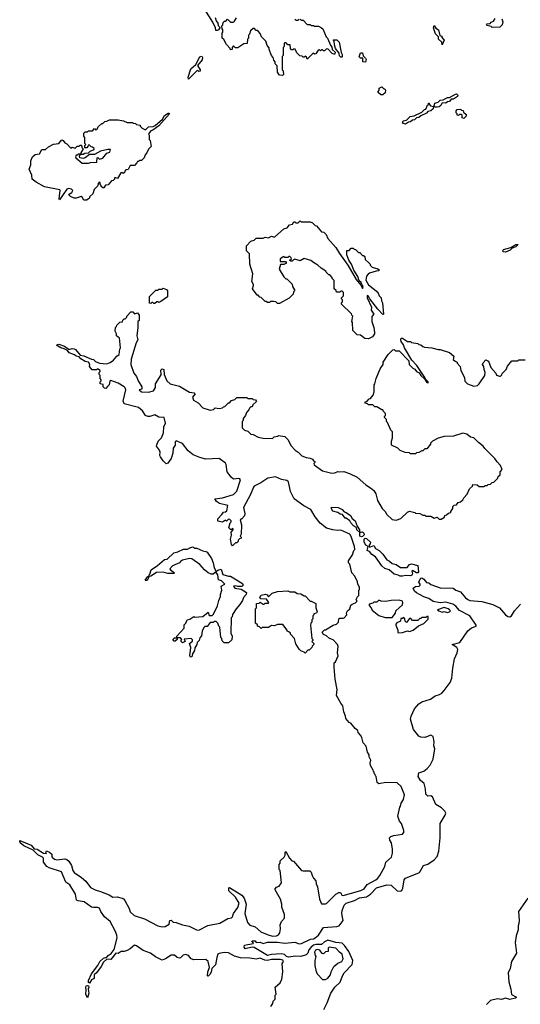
# Model space of a CAD drawing. Extents: x 2673034 to 2765626, y 830478 to 954748.
# Tile 27 of 126: x 2693253 to 2698149, y 860766 to 870396. Entities that reach past the tile are written whole.
import ezdxf

# ---------------------------------------------------------------- set-up
doc = ezdxf.new("R2010")
doc.units = 0

msp = doc.modelspace()

# ---------------------------------------------------------------- linework, layer by layer
at = {"layer": '0CON05XD'}
for points in [[(2695165.8, 870415.8), (2695174.4, 870384.4), (2695190.8, 870360.8), (2695195, 870337.5), (2695207.5, 870325), (2695210, 870315), (2695196.7, 870295), (2695185, 870288.6), (2695170.9, 870290.9), (2695168.6, 870315), (2695140.6, 870370.6), (2695065.3, 870495.3)], [(2695995, 870400), (2696005, 870390), (2696025, 870390), (2696065, 870350), (2696095, 870350), (2696105, 870340), (2696125, 870340), (2696133.3, 870333.3), (2696175, 870331.2), (2696205.8, 870315.8), (2696216.2, 870305), (2696249.3, 870229.3), (2696262.5, 870215), (2696292.5, 870145), (2696307, 870127), (2696310, 870105), (2696339.3, 870079.3), (2696335, 870060), (2696325, 870057.5), (2696310, 870065), (2696265, 870110), (2696251.7, 870108.3), (2696235, 870090), (2696225, 870090), (2696215, 870100), (2696205, 870100), (2696195, 870090), (2696185, 870100), (2696171.7, 870098.3), (2696148.3, 870061.7), (2696135, 870060), (2696121.7, 870068.3), (2696065, 870010), (2696058.3, 870028.3), (2696045, 870040), (2696035, 870030), (2696025, 870030), (2696015, 870040), (2695991.7, 870041.7), (2695961.7, 870071.7), (2695948.3, 870108.3), (2695935, 870110), (2695925, 870100), (2695911.7, 870101.7), (2695900, 870115), (2695898.3, 870148.3), (2695875, 870150), (2695858.3, 870168.3), (2695845, 870170), (2695840, 870165), (2695840, 870135), (2695830, 870125), (2695830, 870045), (2695820, 870035), (2695820, 869905), (2695830, 869895), (2695831.7, 869858.3), (2695821.7, 869848.3), (2695793, 869853), (2695773, 869883), (2695770, 869945), (2695750, 869965), (2695750, 869985), (2695738.3, 869998.3), (2695732.5, 870025), (2695716.7, 870045), (2695692.5, 870105), (2695691.7, 870121.7), (2695673.3, 870143.3), (2695660, 870185), (2695616.4, 870226.4), (2695605, 870260), (2695589.3, 870279.3), (2695575, 870290), (2695565, 870290), (2695548.3, 870308.3), (2695535, 870310), (2695511.7, 870288.3), (2695500, 870255), (2695490, 870245), (2695490, 870215), (2695480, 870205), (2695478.3, 870161.7), (2695445, 870160), (2695385, 870120), (2695365, 870120), (2695345, 870140), (2695330, 870125), (2695330, 870105), (2695315, 870100), (2695310, 870115), (2695275, 870152.5), (2695250.7, 870200.7), (2695234.2, 870215), (2695232.5, 870265), (2695240, 870275), (2695240, 870295), (2695232.5, 870305), (2695230, 870335), (2695240, 870345), (2695241.7, 870368.3), (2695255, 870380), (2695268.3, 870381.7), (2695285, 870400), (2695315, 870370), (2695345, 870370), (2695355, 870380), (2695372.5, 870415)], [(2697966.7, 870405), (2697977.5, 870375), (2697970, 870345), (2697947, 870323), (2697875, 870320), (2697865, 870330), (2697825, 870337.5), (2697817.5, 870345), (2697824, 870356), (2697852.5, 870357.5), (2697865, 870372.5), (2697887.7, 870382.3), (2697903.6, 870406.4)], [(2695945, 870400), (2695955, 870390), (2695975, 870390), (2695985, 870400)], [(2697385, 870150), (2697380, 870175), (2697350, 870205), (2697348.3, 870228.3), (2697318.3, 870258.3), (2697300, 870315), (2697305, 870340), (2697321.7, 870311.7), (2697350, 870295), (2697361.7, 870241.7), (2697380, 870235), (2697381.7, 870221.7), (2697402.5, 870195), (2697385, 870150)], [(2696405, 870030), (2696395, 870030), (2696381.7, 870041.7), (2696376.7, 870066.7), (2696343, 870113), (2696330.7, 870150.7), (2696330, 870185), (2696320, 870195), (2696325, 870200), (2696355, 870200), (2696377, 870177), (2696397.5, 870075), (2696407.5, 870055), (2696405, 870030)], [(2694905, 869812.5), (2694899.2, 869835), (2694926, 869914), (2694974.1, 869955.9), (2695015, 870032), (2695035, 870040), (2695042.2, 870025), (2695037.8, 870002.2), (2694993.3, 869946.7), (2695017.5, 869905), (2695017, 869893), (2695005, 869890), (2694995, 869900), (2694985, 869896.7), (2694905, 869812.5)], [(2696635, 869980), (2696610, 869985), (2696608.3, 870018.3), (2696585, 870020), (2696571.7, 870031.7), (2696585, 870070), (2696605, 870070), (2696612.5, 870042.5), (2696635, 870020), (2696640, 870005), (2696635, 869980)], [(2696805, 869660), (2696785, 869660), (2696760, 869685), (2696760, 869695), (2696770, 869705), (2696770, 869725), (2696795, 869740), (2696815, 869720), (2696825, 869720), (2696830, 869705), (2696828.3, 869681.7), (2696805, 869660)], [(2697335, 869538.6), (2697311.7, 869541.7), (2697306.7, 869555), (2697311.7, 869578.3), (2697345, 869590), (2697365, 869610), (2697395, 869612.5), (2697435, 869633.3), (2697456.7, 869633.3), (2697515, 869666.7), (2697525, 869670), (2697538.8, 869658.8), (2697535, 869643.8), (2697495, 869618.8), (2697471.2, 869618.8), (2697455, 869596.7), (2697435, 869593.3), (2697420.7, 869579.3), (2697385, 869582.5), (2697370, 869555), (2697355, 869544), (2697335, 869538.6)], [(2697025, 869374), (2696997.5, 869385), (2697003.6, 869406.4), (2697036, 869414), (2697071.7, 869448.3), (2697110, 869455), (2697185, 869492.5), (2697211.7, 869518.3), (2697225, 869520), (2697241.7, 869558.3), (2697250, 869565), (2697251.7, 869578.3), (2697258.3, 869578.3), (2697260, 869565), (2697271.7, 869551.7), (2697298.3, 869548.3), (2697296.2, 869525), (2697272.5, 869505), (2697245, 869497.5), (2697230, 869480), (2697175, 869456.7), (2697155, 869438.8), (2697134.1, 869435.9), (2697115, 869416), (2697095, 869412), (2697075, 869396), (2697055, 869394), (2697025, 869374)], [(2693879.5, 868629.5), (2693865, 868660), (2693855, 868667.5), (2693805, 868650), (2693785, 868650), (2693750, 868665), (2693730, 868685), (2693763, 868707), (2693772.5, 868725), (2693758.3, 868738.3), (2693735, 868746.2), (2693715, 868737.5), (2693644.1, 868634.1), (2693640, 868645), (2693650, 868725), (2693645, 868732.5), (2693495, 868762.5), (2693415, 868807.5), (2693376.4, 868836.4), (2693372.5, 868875), (2693347.5, 868935), (2693362.5, 868975), (2693362.5, 869015), (2693380, 869055), (2693403, 869077), (2693446.4, 869083.6), (2693470, 869125), (2693505, 869127.5), (2693535, 869152.5), (2693585, 869177.5), (2693635, 869183.3), (2693665, 869220), (2693680, 869215), (2693695, 869190), (2693715, 869180), (2693755, 869140), (2693765, 869150), (2693795, 869140), (2693815, 869160), (2693835, 869160), (2693845, 869170), (2693858.3, 869168.3), (2693860, 869145), (2693870, 869135), (2693870, 869125), (2693850, 869095), (2693850, 869080), (2693875, 869080), (2693890.7, 869089.3), (2693926.7, 869093.3), (2693941.2, 869108.8), (2693980, 869125), (2693980, 869135), (2693965, 869150), (2693951.7, 869151.7), (2693935, 869170), (2693921.7, 869168.3), (2693920, 869155), (2693908.3, 869141.7), (2693891.7, 869141.7), (2693890, 869165), (2693900, 869175), (2693890, 869185), (2693890, 869245), (2693880, 869255), (2693880, 869285), (2693895, 869300), (2693915, 869300), (2693925, 869310), (2693965, 869310), (2693985, 869330), (2693995, 869320), (2694008.3, 869321.7), (2694025, 869350), (2694055, 869380), (2694065, 869380), (2694085, 869400), (2694107, 869403), (2694130, 869415), (2694215, 869417.5), (2694267, 869407), (2694305, 869390), (2694355, 869390), (2694363, 869383), (2694385, 869380), (2694395, 869370), (2694430, 869365), (2694430, 869355), (2694450, 869335), (2694485, 869320), (2694513, 869347), (2694559.3, 869350.7), (2694578.8, 869361.2), (2694648.3, 869421.7), (2694669.7, 869460.3), (2694705, 869481.2), (2694715, 869482.5), (2694717.5, 869475), (2694615, 869358), (2694555.8, 869314.2), (2694535, 869307.5), (2694511.7, 869278.3), (2694520, 869265), (2694520, 869225), (2694530, 869215), (2694540, 869155), (2694511.7, 869128.3), (2694497, 869093), (2694480, 869075), (2694470, 869045), (2694458.3, 869031.7), (2694445, 869020), (2694425, 869020), (2694415, 869010), (2694405, 869010), (2694400, 868995), (2694375, 868970), (2694335, 868970), (2694315, 868930), (2694291.7, 868928.3), (2694280, 868915), (2694278.3, 868901.7), (2694265, 868890), (2694255, 868900), (2694241.7, 868898.3), (2694208.3, 868841.7), (2694195, 868850), (2694181.7, 868848.3), (2694180, 868835), (2694168.3, 868821.7), (2694151.7, 868818.3), (2694118.3, 868781.7), (2694091.7, 868778.3), (2694075, 868750), (2694065, 868750), (2694050, 868765), (2694050, 868775), (2694040, 868785), (2694040, 868805), (2694031.7, 868808.3), (2694020, 868795), (2694018.3, 868771.7), (2693980, 868735), (2693968.3, 868691.7), (2693940, 868665), (2693933, 868647), (2693905, 868632), (2693879.5, 868629.5)], [(2697595, 869430), (2697580, 869435), (2697580, 869465), (2697575, 869470), (2697555, 869470), (2697545, 869460), (2697531.7, 869461.7), (2697530, 869475), (2697520, 869485), (2697520, 869505), (2697531.7, 869518.3), (2697565, 869520), (2697575, 869510), (2697588.3, 869508.3), (2697591.7, 869491.7), (2697618.3, 869468.3), (2697618.3, 869451.7), (2697595, 869430)], [(2693925, 868992.5), (2693945, 869000), (2694008.3, 869001.7), (2694010, 869045), (2694017, 869047), (2694035, 869030), (2694065, 869040), (2694105, 869090), (2694135, 869100), (2694140, 869125), (2694116.7, 869126.7), (2694045, 869108.8), (2693984, 869076), (2693935, 869077.5), (2693892.5, 869045), (2693875, 869039.2), (2693842.5, 869045), (2693837.5, 869065), (2693850, 869080), (2693825, 869080), (2693815, 869070), (2693805, 869070), (2693800, 869055), (2693803.6, 869043.6), (2693865, 868993.3), (2693925, 868992.5)], [(2696665, 867273.3), (2696629.3, 867279.3), (2696585, 867310), (2696553, 867313), (2696510, 867355), (2696507.5, 867435), (2696502.5, 867445), (2696510, 867495), (2696500, 867505), (2696498.3, 867518.3), (2696400, 867615), (2696400, 867625), (2696410, 867635), (2696410, 867655), (2696400, 867665), (2696400, 867675), (2696420, 867695), (2696418.3, 867728.3), (2696405, 867740), (2696395, 867740), (2696385, 867730), (2696351.7, 867731.7), (2696348.3, 867748.3), (2696330, 867765), (2696330, 867845), (2696310, 867865), (2696310, 867875), (2696285, 867900), (2696275, 867900), (2696250, 867925), (2696246.4, 867936.4), (2696200, 867965), (2696170, 867995), (2696125, 868020), (2696101.7, 868041.7), (2696035, 868060), (2695995, 868036.2), (2695945, 868052.5), (2695931.7, 868048.3), (2695916.7, 868033.3), (2695905, 868032.5), (2695890, 868045), (2695910, 868055), (2695908.3, 868068.3), (2695895, 868080), (2695885, 868080), (2695875, 868070), (2695845, 868070), (2695835, 868080), (2695801.7, 868058.3), (2695801.7, 868031.7), (2695851.7, 868031.7), (2695862.5, 868015), (2695835, 868000), (2695805, 868000), (2695790, 867955), (2695835, 867880), (2695855, 867860), (2695865, 867860), (2695918.3, 867808.3), (2695920, 867785), (2695940, 867755), (2695940, 867745), (2695930, 867735), (2695928.3, 867711.7), (2695887, 867673), (2695795, 867620), (2695775, 867620), (2695757, 867637), (2695735, 867640), (2695705, 867640), (2695695, 867630), (2695675, 867630), (2695665, 867640), (2695655, 867640), (2695615, 867680), (2695603, 867683), (2695585, 867700), (2695575, 867700), (2695530, 867765), (2695540, 867795), (2695540, 867805), (2695522.5, 867835), (2695531.7, 867911.7), (2695502.5, 868005), (2695500, 868105), (2695470, 868135), (2695470, 868185), (2695515, 868230), (2695545, 868240), (2695565, 868260), (2695635, 868260), (2695655, 868267.5), (2695685, 868262.5), (2695715, 868277.5), (2695745, 868270), (2695835, 868350), (2695868.3, 868361.7), (2695891.7, 868388.3), (2695920, 868395), (2695935, 868420), (2695945, 868420), (2695955, 868410), (2695975, 868410), (2695995, 868430), (2696005, 868420), (2696095, 868420), (2696115, 868410), (2696143, 868383), (2696155, 868380), (2696205, 868320), (2696227, 868317), (2696250, 868295), (2696267, 868257), (2696345, 868166.7), (2696379.1, 868109.1), (2696461.4, 867995), (2696543.8, 867855), (2696589.3, 867799.3), (2696605, 867767.5), (2696612.5, 867785), (2696597.5, 867805), (2696592.5, 867825), (2696573, 867843), (2696558.8, 867885), (2696521.2, 867945), (2696498.8, 868005), (2696472, 868045), (2696451.2, 868095), (2696451.7, 868138.3), (2696475, 868140), (2696495, 868160), (2696515, 868160), (2696525, 868150), (2696538.3, 868148.3), (2696565, 868120), (2696578.3, 868118.3), (2696605, 868090), (2696615, 868090), (2696628.3, 868078.3), (2696631.7, 868051.7), (2696668.3, 868018.3), (2696680, 868005), (2696680, 867995), (2696700, 867975), (2696755, 867960), (2696768.3, 867948.3), (2696765, 867940), (2696740, 867935), (2696673, 867917), (2696661.7, 867908.3), (2696643, 867887), (2696638.3, 867848.3), (2696665, 867802.5), (2696755, 867730), (2696770, 867695), (2696787, 867677), (2696790, 867645), (2696800, 867625), (2696810, 867515), (2696805, 867512.5), (2696755, 867563.8), (2696676.7, 867665), (2696665, 867690), (2696651.7, 867698.3), (2696652, 867675), (2696693.8, 867585), (2696691.2, 867555), (2696716.7, 867515), (2696698.3, 867491.7), (2696697.5, 867445), (2696717.5, 867385), (2696722.5, 867335), (2696722.5, 867325), (2696703.3, 867295), (2696665, 867273.3)], [(2698005, 868123.3), (2697982.5, 868125), (2697977.5, 868135), (2697985, 868147.5), (2698055, 868167.5), (2698105, 868197.5), (2698128.3, 868198.3), (2698106.1, 868173.9), (2698068.3, 868161.7), (2698048.3, 868141.7), (2698005, 868123.3)], [(2694575, 867620), (2694565, 867620), (2694555, 867630), (2694545, 867630), (2694535, 867620), (2694521.7, 867621.7), (2694521.7, 867688.3), (2694585, 867750), (2694605, 867750), (2694615, 867760), (2694645, 867760), (2694655, 867770), (2694688.3, 867758.3), (2694700, 867745), (2694700, 867685), (2694635, 867640), (2694615, 867630), (2694607, 867637), (2694593, 867637), (2694575, 867620)], [(2696590.5, 861879.5), (2696622.9, 861895), (2696652.7, 861937.3), (2696735, 861983.3), (2696755, 862000.5), (2696775.5, 862025), (2696822.5, 862115), (2696832.5, 862155), (2696887.5, 862205), (2696897.5, 862245), (2696897.5, 862285), (2696887.5, 862345), (2696873, 862373), (2696870, 862395), (2696883, 862407), (2696913, 862417), (2696995, 862430), (2697010, 862445), (2697010, 862465), (2696987.5, 862535), (2696968.3, 862558.3), (2696952.5, 862605), (2696970, 862695), (2696977, 862703), (2696982.5, 862735), (2697005, 862770), (2697017.5, 862815), (2696982.5, 862895), (2696945, 862932.5), (2696835, 862936.7), (2696765, 862921.2), (2696747.5, 862935), (2696740, 862995), (2696731.7, 863001.7), (2696730, 863015), (2696720, 863025), (2696720, 863035), (2696711.7, 863041.7), (2696710, 863055), (2696683, 863103), (2696680, 863125), (2696687.5, 863155), (2696670, 863185), (2696670, 863205), (2696653, 863233), (2696641.7, 863291.7), (2696613, 863323), (2696597.5, 863375), (2696585, 863400), (2696563, 863423), (2696560, 863445), (2696533.6, 863463.6), (2696490, 863515), (2696473.6, 863523.6), (2696443, 863563), (2696440, 863585), (2696422.5, 863625), (2696412.5, 863685), (2696395, 863712.5), (2696352.5, 863785), (2696357.5, 863845), (2696337.5, 863945), (2696327.5, 864065), (2696330, 864105), (2696340, 864115), (2696367.5, 864175), (2696362.5, 864205), (2696367, 864267), (2696360, 864285), (2696319.3, 864329.3), (2696283, 864343), (2696255, 864370), (2696225, 864382.5), (2696212.5, 864405), (2696235, 864430), (2696245, 864430), (2696320, 864475), (2696350, 864485), (2696370, 864505), (2696373.8, 864535), (2696385, 864543.8), (2696415, 864541.2), (2696425, 864546.7), (2696452.5, 864575), (2696450, 864595), (2696460, 864615), (2696480, 864635), (2696491.7, 864668.3), (2696505, 864680), (2696538.3, 864691.7), (2696550, 864705), (2696550, 864715), (2696540, 864725), (2696550, 864735), (2696551.7, 864748.3), (2696570, 864765), (2696570, 864815), (2696577, 864823), (2696577.5, 864845), (2696560, 864875), (2696557, 864897), (2696530, 864955), (2696502.5, 864985), (2696481.7, 865071.7), (2696470, 865085), (2696470, 865105), (2696507, 865163), (2696520, 865205), (2696530, 865215), (2696528.8, 865245), (2696495, 865340), (2696480, 865365), (2696395, 865402), (2696365, 865399.2), (2696315, 865405.6), (2696252.8, 865422.8), (2696192.6, 865472.6), (2696142.4, 865532.4), (2696099.4, 865605), (2696030.5, 865640.5), (2695938.8, 865708.8), (2695902.5, 865782.5), (2695881.5, 865875), (2695865, 865888), (2695815, 865897.8), (2695754.1, 865925.9), (2695679.3, 865910.7), (2695612.7, 865867.3), (2695546.7, 865835), (2695538, 865825), (2695509.1, 865750.9), (2695441.2, 865625), (2695453.3, 865565), (2695450, 865545), (2695426.4, 865513.6), (2695410, 865505), (2695422.5, 865455), (2695420, 865365), (2695410, 865345), (2695420, 865335), (2695420, 865325), (2695401.7, 865318.3), (2695390, 865305), (2695388.3, 865291.7), (2695375, 865280), (2695365, 865280), (2695335, 865250), (2695323, 865263), (2695313.8, 865315), (2695326, 865354), (2695320, 865385), (2695340, 865405), (2695340, 865415), (2695335, 865420), (2695325, 865410), (2695315, 865410), (2695300, 865425), (2695310, 865475), (2695320, 865485), (2695320, 865495), (2695308.3, 865508.3), (2695295, 865510), (2695275, 865490), (2695265, 865500), (2695237.5, 865482.5), (2695191.7, 865491.7), (2695190, 865515), (2695230, 865555), (2695245, 865580), (2695267, 865583), (2695278.3, 865591.7), (2695290, 865645), (2695207.5, 865665), (2695177.5, 865685), (2695161.7, 865708.3), (2695235, 865718.8), (2695345, 865752), (2695377.5, 865785), (2695412, 865895), (2695406.7, 865905), (2695397, 865907), (2695345, 865902.9), (2695320.8, 865920.8), (2695282.2, 865972.2), (2695271.9, 866045), (2695265, 866058.6), (2695205, 866105.7), (2695075, 866097.8), (2695015, 866112.5), (2694950.2, 866140.2), (2694900.3, 866180.3), (2694845, 866250.8), (2694783.8, 866276.2), (2694773.6, 866266.4), (2694773.3, 866235), (2694753.3, 866205), (2694750, 866155), (2694735.9, 866104.1), (2694703, 866057), (2694685, 866053.3), (2694655, 866082.5), (2694629.3, 866119.3), (2694623.3, 866135), (2694626.7, 866165), (2694621.2, 866185), (2694592.5, 866225), (2694593, 866237), (2694607.5, 866275), (2694638.8, 866305), (2694658, 866355), (2694663.3, 866415), (2694678.3, 866448.3), (2694667.5, 866505), (2694615, 866508.8), (2694575, 866531.2), (2694525, 866516), (2694505, 866516), (2694485, 866526.2), (2694455, 866570), (2694415, 866602.5), (2694275, 866640), (2694266, 866665), (2694290.8, 866775), (2694285.7, 866795), (2694275, 866806.2), (2694215, 866840), (2694145, 866867.5), (2694135, 866860), (2694127.5, 866825), (2694113, 866807), (2694095, 866790), (2694081.7, 866791.7), (2694070, 866805), (2694068.3, 866828.3), (2694040, 866835), (2694040, 866855), (2694050, 866865), (2694050, 866875), (2694040, 866885), (2694040, 866915), (2694030, 866925), (2694030, 866945), (2694040, 866955), (2694040, 866965), (2694015, 866980), (2694005, 866970), (2693961.7, 866971.7), (2693937.5, 867005), (2693940, 867025), (2693925.5, 867045.5), (2693893.3, 867053.3), (2693849.7, 867079.7), (2693835, 867100), (2693804.3, 867104.3), (2693787.7, 867117.7), (2693737.6, 867137.6), (2693720.5, 867160.5), (2693687.6, 867177.6), (2693654, 867185), (2693621.9, 867205), (2693616.2, 867215), (2693635, 867221.4), (2693691.4, 867201.4), (2693728, 867178), (2693735, 867171.2), (2693765, 867180), (2693787, 867177), (2693799.3, 867169.3), (2693843.6, 867113.6), (2693879.5, 867109.5), (2693955, 867076.2), (2693975, 867073.1), (2693995, 867054.3), (2694032.5, 867035), (2694105, 867030), (2694137, 867043), (2694170, 867065), (2694203.6, 867106.4), (2694225, 867120), (2694232.5, 867175), (2694240, 867185), (2694230, 867285), (2694215, 867290), (2694200, 867305), (2694200, 867325), (2694188.3, 867348.3), (2694190, 867385), (2694200, 867395), (2694201.7, 867408.3), (2694231.7, 867438.3), (2694258.3, 867441.7), (2694261.7, 867458.3), (2694275, 867470), (2694285, 867470), (2694300, 867485), (2694300, 867495), (2694341.7, 867538.3), (2694358.3, 867538.3), (2694375, 867520), (2694405, 867530), (2694420, 867505), (2694420, 867455), (2694410, 867445), (2694410, 867385), (2694397.5, 867305), (2694407.5, 867265), (2694392.5, 867235), (2694343.3, 867075), (2694340, 867025), (2694368.3, 866938.3), (2694397, 866907), (2694412.5, 866865), (2694447.5, 866805), (2694446.4, 866783.6), (2694420, 866775), (2694445, 866754.6), (2694512.5, 866752.5), (2694562.5, 866765), (2694581.7, 866798.3), (2694582.5, 866835), (2694637, 866923), (2694635, 866967.5), (2694645, 866980), (2694663.8, 866973.8), (2694667.5, 866925), (2694693.3, 866865), (2694723.9, 866833.9), (2694815, 866810), (2694913, 866753), (2694960, 866745), (2694970, 866735), (2694943.3, 866705), (2694952.5, 866675), (2694998, 866648), (2695045, 866600), (2695115, 866576.7), (2695147, 866583), (2695165, 866600), (2695205, 866592.5), (2695235, 866600), (2695245, 866610), (2695258.3, 866611.7), (2695295, 866650), (2695305, 866650), (2695325, 866670), (2695358.3, 866681.7), (2695375, 866700), (2695475, 866700), (2695485, 866690), (2695525, 866690), (2695535, 866680), (2695558.3, 866678.3), (2695568.3, 866661.7), (2695531.7, 866628.3), (2695525, 866610), (2695515, 866610), (2695500, 866595), (2695495, 866580), (2695470, 866555), (2695460, 866525), (2695440, 866495), (2695440, 866475), (2695430, 866465), (2695430, 866405), (2695451.7, 866381.7), (2695485, 866370), (2695513, 866343), (2695535, 866340), (2695585, 866312.5), (2695635, 866302.5), (2695725, 866300), (2695743, 866317), (2695777, 866323), (2695785, 866330), (2695845, 866320), (2695877, 866287), (2695905, 866230), (2695947.5, 866185), (2695977.5, 866167.5), (2696011.7, 866131.7), (2696055, 866112.5), (2696095, 866106.7), (2696116.1, 866096.1), (2696125, 866080), (2696140, 866075), (2696140, 866065), (2696130, 866055), (2696133.6, 866043.6), (2696215, 865982.5), (2696305, 865960), (2696335, 865963.3), (2696365, 865977.5), (2696385, 865972.5), (2696423, 865977), (2696476.7, 865956.7), (2696553, 865923), (2696637, 865847), (2696685, 865817.5), (2696715, 865790), (2696737, 865757), (2696752.5, 865695), (2696797.5, 865615), (2696827.5, 865585), (2696842.5, 865555), (2696895, 865507.5), (2696935, 865502.5), (2696981.7, 865518.3), (2697045, 865580), (2697065, 865587.5), (2697117, 865577), (2697125, 865570), (2697167, 865567), (2697195, 865550), (2697215, 865550), (2697225, 865540), (2697275, 865540), (2697305, 865520), (2697335, 865530), (2697355, 865510), (2697375, 865510), (2697408.3, 865531.7), (2697411.7, 865548.3), (2697428.3, 865551.7), (2697445, 865570), (2697470, 865575), (2697470, 865585), (2697490, 865615), (2697490, 865635), (2697501.7, 865648.3), (2697525, 865650), (2697540, 865675), (2697565, 865680), (2697585, 865700), (2697595, 865720), (2697630, 865755), (2697653, 865807), (2697680, 865835), (2697685, 865850), (2697727, 865847), (2697745, 865830), (2697795, 865830), (2697805, 865840), (2697825, 865840), (2697835, 865850), (2697857, 865853), (2697875, 865870), (2697888.3, 865871.7), (2697928.3, 865911.7), (2697931.7, 865928.3), (2697950, 865945), (2697950, 865975), (2697970, 865995), (2697955, 866036.7), (2697921.7, 866071.7), (2697900, 866105), (2697801.1, 866201.1), (2697785.4, 866225.4), (2697739.4, 866259.4), (2697695, 866306.2), (2697661.7, 866311.7), (2697625, 866342.5)], [(2697625, 866342.5), (2697585, 866353.3), (2697495, 866322.5), (2697405, 866320), (2697345, 866303.3), (2697290, 866275), (2697270, 866255), (2697270, 866245), (2697235, 866200), (2697215, 866200), (2697195, 866180), (2697185, 866180), (2697157, 866163), (2697135, 866160), (2697125, 866150), (2697075, 866150), (2697065, 866160), (2697023, 866163), (2696973, 866183), (2696950, 866205), (2696890, 866235), (2696890, 866275), (2696900, 866305), (2696900, 866365), (2696881.7, 866381.7), (2696850, 866455), (2696840, 866465), (2696840, 866485), (2696820, 866505), (2696820, 866515), (2696830, 866525), (2696830, 866545), (2696810, 866565), (2696805, 866580), (2696795, 866580), (2696745, 866610), (2696725, 866610), (2696705, 866630), (2696665, 866630), (2696655, 866640), (2696630, 866645), (2696631.7, 866658.3), (2696648.3, 866661.7), (2696671.7, 866688.3), (2696685, 866690), (2696710, 866725), (2696720, 866755), (2696720, 866825), (2696727, 866833), (2696737.5, 866885), (2696778.3, 866981.7), (2696807.5, 867025), (2696807.5, 867045), (2696855, 867120), (2696901.7, 867168.3), (2696915, 867170), (2696928.3, 867158.3), (2696965, 867158), (2697058.3, 867058.3), (2697062.5, 867025), (2697098.8, 866988.8), (2697118.3, 866978.3), (2697135, 866956.2), (2697160.5, 866940.5), (2697175, 866917.5), (2697213, 866883), (2697235, 866847.5), (2697247, 866843), (2697247.5, 866855), (2697220, 866880), (2697215.8, 866895.8), (2697136.2, 867015), (2697087.5, 867065), (2697015, 867187.5), (2697007, 867217), (2696985, 867250), (2696980, 867265), (2696985, 867280), (2696995, 867280), (2697045, 867250), (2697075, 867250), (2697085, 867240), (2697145, 867230), (2697155, 867220), (2697177, 867217), (2697195, 867200), (2697213, 867193), (2697285, 867187.5), (2697345, 867170), (2697365, 867170), (2697455, 867140), (2697500, 867105), (2697493, 867073), (2697510, 867055), (2697530, 867045), (2697530, 867035), (2697560, 867005), (2697567.5, 866965), (2697602.5, 866895), (2697605, 866860), (2697632.5, 866835), (2697695, 866810), (2697730.7, 866819.3), (2697746.4, 866833.6), (2697802.5, 866915), (2697806.4, 866946.4), (2697793.6, 866973.6), (2697792.5, 867005), (2697780, 867025), (2697785, 867040), (2697811.7, 867068.3), (2697836, 867055), (2697861.2, 866995), (2697908.3, 866938.3), (2697915, 866920), (2697945, 866910), (2697955, 866910), (2697968.3, 866921.7), (2697970, 866935), (2698010, 866975), (2698023, 867007), (2698065, 867060), (2698125, 867060), (2698135, 867070), (2698195, 867070)], [(2696595, 865337.5), (2696580, 865345), (2696580, 865380), (2696550, 865405), (2696548.3, 865428.3), (2696517.5, 865445), (2696490, 865475), (2696480, 865495), (2696445, 865520), (2696435, 865520), (2696410, 865555), (2696388.3, 865558.3), (2696365, 865577.5), (2696315, 865590), (2696303, 865613), (2696303.3, 865626.7), (2696365.9, 865625.9), (2696405.8, 865605.8), (2696425, 865582.5), (2696445, 865576.2), (2696487.7, 865547.7), (2696505, 865517.5), (2696533.3, 865495), (2696552.5, 865442.5), (2696577.5, 865405), (2696580, 865380), (2696605, 865387.5), (2696620, 865375), (2696621.7, 865358.3), (2696605, 865342.5), (2696595, 865337.5)], [(2696975, 864952), (2696953.9, 864963.9), (2696915, 864973.3), (2696865, 865016.2), (2696825, 865027.5), (2696794.2, 865055), (2696732.1, 865142.1), (2696696.7, 865165), (2696673.8, 865193.8), (2696652.5, 865205), (2696660, 865245), (2696637, 865257), (2696622.5, 865285), (2696622.5, 865315), (2696630, 865325), (2696645, 865322.5), (2696682.5, 865285), (2696681.7, 865268.3), (2696670, 865255), (2696671.7, 865241.7), (2696685, 865240), (2696715, 865252.5), (2696734.1, 865224.1), (2696770, 865205), (2696805, 865170), (2696844.1, 865114.1), (2696870.7, 865100.7), (2696896, 865076), (2696935, 865066.2), (2696977, 865037), (2697042.5, 865037.5), (2697065, 865067.5), (2697085, 865073.3), (2697145, 865057.5), (2697152, 864995), (2697145, 864986.2), (2697135, 864986), (2697095, 865007.5), (2697088.3, 865001.7), (2697093.3, 864975), (2697088.3, 864961.7), (2697075, 864956.2), (2697025, 864960.8), (2696995, 864954.3), (2696975, 864952)], [(2694925, 864161.2), (2694916.7, 864175), (2694927.5, 864255), (2694912.5, 864295), (2694941.7, 864318.3), (2694941.7, 864331.7), (2694930, 864345), (2694861.7, 864338.3), (2694870, 864315), (2694845, 864300), (2694832.5, 864315), (2694832.5, 864327.5), (2694840, 864335), (2694825, 864350), (2694790, 864350), (2694792.5, 864335), (2694775, 864317.5), (2694765, 864317.5), (2694750, 864335), (2694768.3, 864351.7), (2694790, 864350), (2694790, 864365), (2694860, 864445), (2694863, 864477), (2694877, 864493), (2694890, 864525), (2694917, 864533), (2694955, 864557.5), (2694965, 864552.5), (2695045, 864557.5), (2695095, 864600), (2695105, 864570), (2695135, 864570), (2695148.3, 864581.7), (2695187, 864663), (2695200, 864715), (2695217.5, 864755), (2695217.5, 864775), (2695230, 864815), (2695223.3, 864855), (2695260, 864875), (2695227.8, 864907.8), (2695197.5, 864917.5), (2695190, 864965), (2695175, 864990), (2695165, 864990), (2695145, 864972.5), (2695125, 864973.3), (2695097.5, 864985), (2695060, 865015), (2695015, 865068.8), (2694935, 865123.3), (2694915, 865126.2), (2694845, 865110), (2694825, 865097.5), (2694816.1, 865083.9), (2694746.1, 865053.9), (2694722.5, 865025), (2694726.7, 865015), (2694765.5, 864985.5), (2694761.7, 864978.3), (2694700.9, 864980.9), (2694655, 864992.9), (2694590.7, 864989.3), (2694537, 864953), (2694520, 864950), (2694498.3, 864911.7), (2694485, 864910), (2694480, 864915), (2694505, 864950), (2694520, 864950), (2694520, 864965), (2694527.5, 864972.5), (2694540, 865015), (2694602.3, 865057.7), (2694670, 865115), (2694695, 865120), (2694759.3, 865180.7), (2694799.5, 865190.5), (2694853.6, 865216.4), (2694895, 865216.2), (2694918, 865232), (2694945, 865240), (2694965, 865227.5), (2694985, 865227.5), (2695045, 865200), (2695075, 865196.2), (2695088.1, 865188.1), (2695130, 865125), (2695146.2, 865085), (2695153.8, 865035), (2695175, 865000), (2695189.4, 865010.6), (2695225, 865021.2), (2695239.3, 864969.3), (2695293.6, 864953.6), (2695315, 864953.3), (2695433, 864883), (2695437.5, 864865), (2695426.4, 864853.6), (2695385, 864853.8), (2695365, 864860), (2695342.5, 864855), (2695356.7, 864835), (2695417.5, 864827.5), (2695470, 864795), (2695467.5, 864775), (2695442.5, 864745), (2695432.5, 864715), (2695407.5, 864675), (2695370, 864635), (2695333, 864577), (2695330, 864555), (2695320, 864545), (2695317.5, 864395), (2695330, 864365), (2695328.3, 864331.7), (2695295, 864300), (2695251.7, 864301.7), (2695231.7, 864321.7), (2695230, 864345), (2695220, 864355), (2695210, 864455), (2695200, 864465), (2695190, 864495), (2695175, 864510), (2695155, 864510), (2695145, 864500), (2695115, 864500), (2695085, 864460), (2695065, 864460), (2695055, 864450), (2695037.5, 864415), (2695031.7, 864368.3), (2695015, 864350), (2695007.5, 864325), (2694987.5, 864305), (2694986.7, 864285), (2694966.7, 864253.3), (2694964, 864225), (2694942.5, 864195), (2694935, 864163.8), (2694925, 864161.2)], [(2696228.2, 860715), (2696260, 860780), (2696296.5, 860875), (2696335.9, 860935), (2696385.8, 860984.2), (2696408.7, 861045), (2696427.2, 861075), (2696506, 861154), (2696510.7, 861195), (2696472, 861282), (2696430.5, 861340.5), (2696405, 861364.1), (2696345, 861371.7), (2696265, 861394), (2696232.7, 861377.3), (2696205, 861351.5), (2696149.3, 861350.7), (2696126.9, 861343.1), (2696098.8, 861321.2), (2696081.9, 861298.1), (2696071.5, 861265), (2696055, 861250.4), (2696002.5, 861232.5), (2695947.7, 861237.7), (2695885, 861225.7), (2695861.4, 861235), (2695842.3, 861252.3), (2695815, 861260.6), (2695715, 861254.3), (2695675, 861244.4), (2695545, 861322.5), (2695525, 861324), (2695458.3, 861308.3), (2695447.5, 861325), (2695450, 861345), (2695535, 861360), (2695540, 861365), (2695521.7, 861381.7), (2695525, 861387.5), (2695555, 861387.5), (2695565, 861370), (2695605, 861372.5), (2695635, 861362.5), (2695675, 861373.3), (2695775, 861374.2), (2695845, 861365.6), (2695945, 861373.8), (2695985, 861358.6), (2696009.1, 861360.9), (2696096.4, 861403.6), (2696125, 861406.2), (2696143.3, 861415), (2696175, 861442.5), (2696225, 861516.7), (2696355, 861525.7), (2696376.6, 861533.4), (2696415.8, 861585), (2696410.8, 861619.2), (2696403.8, 861653.8), (2696406.5, 861685), (2696426.9, 861735), (2696445, 861756.5), (2696528.3, 861781.7), (2696575, 861806.2), (2696645, 861817.8), (2696685, 861844.3), (2696742.5, 861905), (2696845, 861935.6), (2696885, 861932.5), (2696945, 861877.5), (2696977.9, 861872.1), (2696989.5, 861880.5), (2696999.3, 861900.7), (2697014.4, 861985), (2697025, 862001.2), (2697163.3, 862055), (2697202.5, 862125), (2697245, 862136.7), (2697305, 862180), (2697335, 862213.3), (2697352.1, 862265), (2697365.6, 862395), (2697363.8, 862535), (2697415, 862616.2), (2697418.9, 862635), (2697411.5, 862655), (2697376.7, 862686.7), (2697321.8, 862721.8), (2697290, 862795), (2697275, 862804.2), (2697245, 862803.3), (2697225, 862820), (2697221.2, 862875), (2697208, 862925), (2697172.9, 862955), (2697150, 862995), (2697155, 863030), (2697204.5, 863045.5), (2697237.5, 863072.5), (2697265.5, 863105), (2697295.3, 863165), (2697313.8, 863265), (2697304.6, 863295), (2697305.6, 863334.4), (2697295.6, 863385), (2697275, 863398.1), (2697215, 863375.5), (2697175, 863377.8), (2697155, 863387.1), (2697105.5, 863455), (2697075.4, 863555), (2697082.4, 863585), (2697115, 863654.4), (2697155, 863705.5), (2697185, 863722.9), (2697268.8, 863751.2), (2697315, 863784.4), (2697358.8, 863795), (2697381.6, 863808.4), (2697404.1, 863835.9), (2697462.5, 863915), (2697480.3, 863955), (2697487.9, 864055), (2697504.7, 864145), (2697531.1, 864205), (2697536.7, 864235), (2697527.3, 864257.3), (2697482.5, 864285), (2697557.1, 864305), (2697635, 864418.5), (2697670.7, 864449.3), (2697717.5, 864465), (2697716.7, 864475), (2697655, 864565.5), (2697555, 864617.7), (2697518.4, 864658.4), (2697489.9, 864679.9), (2697418.8, 864698.8), (2697365, 864693.8), (2697295, 864706), (2697255, 864734.2), (2697205, 864750), (2697135, 864791.2), (2697115, 864807.5), (2697100, 864835), (2697125, 864852.5), (2697160, 864855), (2697170, 864865), (2697170, 864875), (2697156.7, 864895), (2697158, 864905), (2697175, 864933.3), (2697185, 864936.2), (2697204.4, 864924.4), (2697232.5, 864892.5), (2697255, 864888), (2697275, 864872), (2697365, 864839.4), (2697492.5, 864835), (2697518.1, 864818.1), (2697565, 864800), (2697612.1, 864742.1), (2697635, 864723.6), (2697656.4, 864716.4), (2697772.5, 864705), (2697880, 864675), (2697945, 864643.3), (2698002.5, 864575), (2698025, 864558.9), (2698045, 864555.6), (2698063.7, 864566.3), (2698092.2, 864615), (2698151.6, 864678.4)], [(2696045, 864200), (2696035, 864210), (2696001.7, 864221.7), (2695985, 864240), (2695953, 864293), (2695940, 864345), (2695900, 864385), (2695900, 864395), (2695885, 864410), (2695870, 864415), (2695870, 864425), (2695825, 864480), (2695775, 864480), (2695745, 864467.5), (2695715, 864470), (2695687, 864453), (2695625, 864450), (2695615, 864440), (2695598.3, 864458.3), (2695580, 864465), (2695578.3, 864478.3), (2695560, 864495), (2695560, 864635), (2695570, 864645), (2695570, 864685), (2695595, 864690), (2695605, 864700), (2695635, 864680), (2695645, 864680), (2695655, 864690), (2695685, 864690), (2695690, 864695), (2695667, 864727), (2695610.7, 864730.7), (2695600, 864745), (2695613.9, 864766.1), (2695656.7, 864776.7), (2695671.7, 864771.7), (2695685, 864752.5), (2695723, 864787), (2695775, 864802.5), (2695875, 864810), (2695895, 864800), (2695945, 864800), (2695965, 864782.5), (2696001.7, 864781.7), (2696035, 864760), (2696045, 864760), (2696095, 864710), (2696105, 864710), (2696150, 864685), (2696150, 864645), (2696161.2, 864605), (2696155, 864592.5), (2696130, 864585), (2696130, 864575), (2696120, 864565), (2696120, 864535), (2696110, 864525), (2696110, 864505), (2696100, 864495), (2696097.5, 864475), (2696110, 864345), (2696120, 864335), (2696120, 864325), (2696110, 864315), (2696130, 864295), (2696130, 864285), (2696111.7, 864268.3), (2696110, 864255), (2696085, 864230), (2696071.7, 864228.3), (2696045, 864200)], [(2696828.3, 864548.3), (2696895, 864550), (2696928.3, 864591.7), (2696930, 864615), (2696997, 864673), (2697000, 864695), (2696995, 864707.5), (2696965, 864720), (2696885, 864716.7), (2696835, 864706.7), (2696788.3, 864708.3), (2696765, 864717.5), (2696745, 864700), (2696715, 864700), (2696705, 864690), (2696671.7, 864678.3), (2696670, 864665), (2696690, 864645), (2696700.7, 864620.7), (2696765, 864567.5), (2696828.3, 864548.3)], [(2697435, 864596.7), (2697455, 864603.3), (2697466.7, 864613.3), (2697456.7, 864625), (2697442.5, 864635), (2697405.4, 864645.4), (2697340, 864625), (2697353.3, 864613.3), (2697385, 864602.5), (2697403.6, 864606.4), (2697435, 864596.7)], [(2696955, 864400), (2696995, 864402.5), (2697045, 864420), (2697065, 864412.5), (2697100, 864425), (2697151.7, 864468.3), (2697205, 864490), (2697248.3, 864531.7), (2697248.3, 864558.3), (2697235, 864560), (2697225, 864550), (2697185, 864550), (2697175, 864540), (2697165, 864540), (2697145, 864520), (2697095, 864520), (2697078.3, 864538.3), (2697065, 864540), (2697035, 864500), (2697021.7, 864511.7), (2697020, 864535), (2697008.3, 864548.3), (2696995, 864540), (2696980, 864540), (2696978.3, 864511.7), (2696941.7, 864498.3), (2696930, 864485), (2696930, 864475), (2696950, 864425), (2696950, 864405), (2696955, 864400)], [(2695710, 860745), (2695730, 860775), (2695731.7, 860798.3), (2695750, 860815), (2695750, 860855), (2695760, 860865), (2695752.5, 860935), (2695800, 860975), (2695816.4, 861013.6), (2695826, 861085), (2695818.8, 861165), (2695833.8, 861185), (2695825, 861196.9), (2695800, 861205), (2695715, 861203.9), (2695675, 861195.2), (2695649, 861199), (2695605, 861217.3), (2695565, 861208.2), (2695505, 861217.5), (2695410.9, 861220.9), (2695355, 861236.8), (2695295, 861270.9), (2695251.5, 861271.5), (2695205, 861263.8), (2695192.3, 861255), (2695180, 861225), (2695167.3, 861152.7), (2695132.5, 861115), (2695126.7, 861083.3), (2695115, 861060), (2695095, 861040), (2695090, 861045), (2695093.3, 861085), (2695110, 861125), (2695094.7, 861184.7), (2695075, 861204.5), (2694955, 861200), (2694931.2, 861211.2), (2694905, 861243.6), (2694875, 861252.5), (2694852.2, 861247.8), (2694825, 861220), (2694815, 861217.5), (2694793, 861223), (2694765.8, 861245.8), (2694735, 861247.1), (2694679.5, 861210.5), (2694645, 861199.2), (2694581.2, 861231.2), (2694532, 861265), (2694462, 861292), (2694395, 861338.1), (2694375, 861344), (2694335, 861307.5), (2694305, 861292.5), (2694275, 861282.5), (2694245, 861282.5), (2694215, 861262), (2694194.3, 861265.7), (2694145, 861204.2), (2694105, 861207.5), (2694072, 861178), (2694050, 861135), (2694003.3, 861075), (2693982, 861055), (2693980.5, 861019.5), (2693956, 861004), (2693935, 860972.5), (2693925, 860980), (2693925, 861000), (2693956.2, 861065), (2694015.8, 861144.2), (2694036.7, 861185), (2694072.7, 861217.3), (2694105, 861227.5), (2694117.1, 861242.9), (2694147.4, 861262.6), (2694177.8, 861302.2), (2694206.4, 861415), (2694203.1, 861443.1), (2694186.3, 861486.3), (2694136.9, 861575), (2694082.7, 861622.7), (2694047.8, 861675), (2694035, 861705.7), (2694015, 861714.3), (2693975, 861711.4), (2693956.8, 861716.8), (2693885, 861769.2), (2693825, 861776.7), (2693807.5, 861785), (2693798.6, 861845), (2693745, 861934.3), (2693705, 861962), (2693663, 862063), (2693541.7, 862101.7), (2693518, 862115), (2693486, 862155), (2693485.9, 862194.1), (2693476.3, 862206.3), (2693429.5, 862229.5), (2693383.6, 862273.6), (2693293.3, 862315), (2693257.5, 862345), (2693253.3, 862366.7), (2693365, 862323.1), (2693395, 862288), (2693425, 862284.2), (2693487.5, 862245), (2693515, 862240), (2693510, 862255), (2693515, 862266), (2693545, 862255.7), (2693567.1, 862235), (2693566.2, 862215), (2693572, 862205), (2693595, 862184.4), (2693615, 862180.6), (2693695, 862187.8), (2693715, 862183.1), (2693735.3, 862165.3), (2693761.1, 862125), (2693772.9, 862075), (2693785, 862053.8), (2693857.2, 862007.2), (2693900.9, 861970.9), (2693945, 861907.5), (2693990, 861885), (2694045, 861870.6), (2694127.3, 861837.3), (2694165, 861813.1), (2694205, 861815.8), (2694255, 861804), (2694268.1, 861798.1), (2694280.3, 861780.3), (2694323.6, 861703.6), (2694335, 861670), (2694372.5, 861635), (2694475, 861603.3), (2694605, 861533.3), (2694645, 861523.3), (2694675, 861526.7), (2694715, 861550), (2694723, 861587), (2694735, 861590), (2694755, 861570), (2694785, 861567.5), (2694844.3, 861544.3), (2694910.8, 861530.8), (2694983.4, 861493.4), (2695005, 861492.5), (2695094.2, 861535.8), (2695209.5, 861560.5), (2695290, 861605), (2695325, 861612.5), (2695335, 861622.5), (2695343.3, 861655), (2695385, 861712), (2695399.2, 861755), (2695363.9, 861813.9), (2695300, 861875), (2695300, 861905), (2695305, 861910), (2695400.7, 861850.7), (2695425, 861832.5), (2695446.7, 861805), (2695468, 861745), (2695456.2, 861655), (2695481.2, 861565), (2695505, 861538.8), (2695555, 861523.8), (2695611.2, 861475), (2695684, 861445), (2695725, 861433.9), (2695765.4, 861434.6), (2695783.3, 861445), (2695796.7, 861465), (2695803.3, 861505), (2695800, 861545), (2695812.5, 861575), (2695841.7, 861608.3), (2695843, 861643), (2695817.5, 861715), (2695817.5, 861745), (2695802.5, 861795), (2695750, 861885), (2695750, 861895), (2695765, 861912.5), (2695789.3, 861920.7), (2695812.5, 861955), (2695800, 862075), (2695790, 862085), (2695790, 862135), (2695800, 862145), (2695801.7, 862168.3), (2695840, 862205), (2695850, 862225), (2695850, 862255), (2695855, 862260), (2695890, 862195), (2695915, 862170), (2695930, 862165), (2696010, 862075), (2696025, 862070), (2696091.7, 862071.7), (2696105, 862060), (2696112.5, 862025), (2696125, 862000), (2696147.5, 861975), (2696152.5, 861945), (2696166.4, 861916.4), (2696183.6, 861793.6), (2696205, 861750), (2696245, 861747.5), (2696255, 861752.5), (2696345, 861842.5), (2696375, 861860), (2696389.3, 861859.3), (2696402.5, 861835), (2696415, 861828.8), (2696590.5, 861879.5)], [(2698220.7, 861805), (2698130.4, 861675), (2698137.8, 861585), (2698132.8, 861557.2), (2698126.6, 861535), (2698128.5, 861495), (2698109.2, 861435), (2698098, 861372), (2698112.2, 861265), (2698063.5, 861185), (2698048.9, 861115), (2698029.5, 861075), (2698037.3, 860985), (2698056.9, 860915), (2698063.2, 860863.2), (2698112.5, 860835), (2698100, 860825), (2698045, 860813.1), (2698004.5, 860825.5), (2697965, 860814.7), (2697925, 860820.7), (2697857.2, 860802.8), (2697816.4, 860765)], [(2696245, 861010), (2696265, 861022.5), (2696292.5, 861055), (2696297.5, 861085), (2696323.6, 861136.4), (2696365, 861167.5), (2696402.5, 861185), (2696415, 861210), (2696407.5, 861255), (2696380, 861275), (2696345, 861316.2), (2696280, 861325), (2696270, 861315), (2696268.3, 861281.7), (2696245, 861280), (2696225, 861260), (2696211.7, 861261.7), (2696186.7, 861295), (2696165, 861303.8), (2696146.7, 861295), (2696136.7, 861275), (2696143, 861243), (2696150, 861235), (2696140, 861195), (2696140, 861145), (2696152.5, 861085), (2696165, 861060), (2696215, 861010), (2696245, 861010)], [(2693915, 860830), (2693900, 860865), (2693904.3, 860905), (2693898.8, 860935), (2693904.1, 860945.9), (2693915, 860950), (2693925, 860947.5), (2693930, 860935), (2693923.3, 860915), (2693928, 860875), (2693915, 860830)]]:
    msp.add_lwpolyline(points, dxfattribs=at)

doc.saveas('drawing.dxf')
